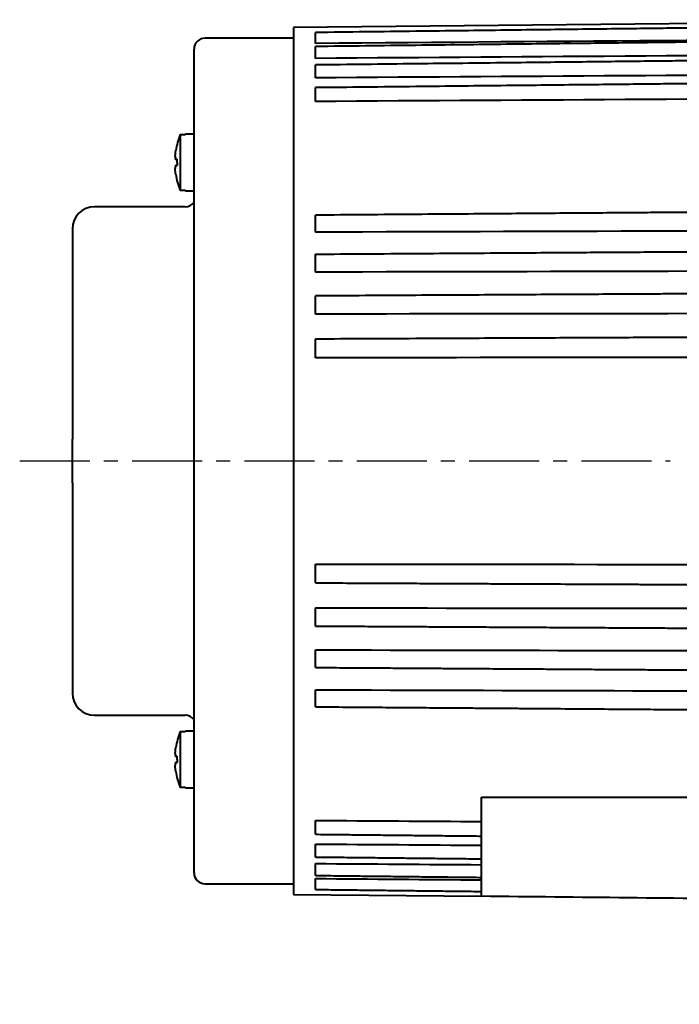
# Model space of a CAD drawing. Header units: inches. Extents: x -753 to 5070, y -3075 to 1581.
# Tile 55 of 178: x 1870 to 1929, y 895 to 984. Entities that reach past the tile are written whole.
import ezdxf

# ---------------------------------------------------------------- set-up
doc = ezdxf.new("R2010")
doc.units = ezdxf.units.IN
doc.header["$LTSCALE"] = 10
doc.header["$MEASUREMENT"] = 0
doc.linetypes.add('CENTER', pattern=[10.16, 6.35, -1.27, 1.27, -1.27])
doc.layers.add('3中心线层', color=1, linetype='CENTER')
doc.layers.add('7标注层', color=4, linetype='Continuous')
doc.layers.add('图层2', color=4, linetype='Continuous', lineweight=40)
doc.styles.add('PC_TEXTSTYLE', font='isocp.shx', dxfattribs={"width": 0.8, "bigfont": 'HZFS.SHX'})
doc.styles.add('TH_GBDIM', font='romans.shx', dxfattribs={"width": 0.8, "bigfont": 'gbcbig.shx'})
doc.dimstyles.new('角度标注', dxfattribs={"dimtxt": 3.5, "dimasz": 3, "dimexe": 2, "dimexo": 0, "dimgap": 1, "dimtad": 1, "dimtih": 1, "dimtoh": 1, "dimdsep": 46, "dimtxsty": 'PC_TEXTSTYLE', "dimsah": 1, "dimcen": 0.09, "dimclrd": 4, "dimclrt": 3, "dimadec": 0, "dimazin": 0, "dimtfac": 0.7, "dimtmove": 0, "dimatfit": 0, "dimfxl": 1, "dimtzin": 0, "dimarcsym": 0})

# ---------------------------------------------------------------- blocks, each defined once
blk = doc.blocks.new('*D182')
at = {"layer": '7标注层', "color": 0, "lineweight": -2, "transparency": 16777216}
blk.add_line((2009.921, 901.993), (2002.831, 894.581), dxfattribs=at)
at = {"layer": '7标注层', "color": 4, "lineweight": -2, "transparency": 16777216}
for start, end in [(182.52422, 199.74816), (206.61655, 223.75238)]:
    blk.add_arc((2051.283, 945.241), 68.101, start, end, dxfattribs=at)
at = {"layer": '7标注层', "color": 4, "transparency": 16777216}
for points in [[(1982.748, 942.231), (1983.748, 942.253), (1983.182, 945.241)], [(2002.445, 898.5), (2001.738, 897.793), (2004.213, 896.026)]]:
    blk.add_solid(points, dxfattribs=at)
at = {"layer": 'Defpoints', "color": 0, "transparency": 16777216}
for p in [(1877.607, 945.241), (2051.283, 945.241), (2104.037, 945.241), (1985.635, 927.128), (2009.921, 901.993)]:
    blk.add_point(p, dxfattribs=at)
at = {"layer": '7标注层', "color": 3, "transparency": 16777216, "insert": (1988.66, 918.481), "char_height": 5.5, "attachment_point": 5, "style": 'TH_GBDIM'}
blk.add_mtext('45°', dxfattribs=at)

msp = doc.modelspace()

# ---------------------------------------------------------------- linework, layer by layer
at = {"layer": '3中心线层', "ltscale": 0.1}
msp.add_line((1869.514, 943.726), (1928.342, 943.726), dxfattribs=at)
at = {"layer": '图层2', "color": 0}
for p, q in [((1963.282, 983.643), (1894.283, 982.926)), ((1894.283, 982.926), (1894.283, 904.526)), ((1894.283, 981.976), (1886.283, 981.976)), ((1885.283, 906.476), (1885.283, 980.976)), ((1884.033, 973.256), (1884.508, 973.256)), ((1884.033, 973.256), (1884.033, 968.196)), ((1884.508, 973.276), (1884.508, 973.256)), ((1885.283, 973.276), (1884.508, 973.276)), ((1884.508, 968.196), (1884.033, 968.196)), ((1884.508, 968.176), (1884.508, 968.196)), ((1884.508, 968.176), (1885.283, 968.176)), ((1884.483, 966.726), (1876.283, 966.726)), ((1874.283, 964.726), (1874.283, 945.704)), ((1874.283, 941.749), (1874.283, 922.726)), ((1876.283, 920.726), (1877.783, 920.726)), ((1876.283, 920.726), (1880.783, 920.726)), ((1880.783, 920.726), (1884.483, 920.726)), ((1884.033, 919.256), (1884.508, 919.256)), ((1884.033, 919.256), (1884.033, 914.196)), ((1885.283, 919.276), (1884.508, 919.276)), ((1884.508, 919.276), (1884.508, 919.256)), ((1884.508, 914.196), (1884.033, 914.196)), ((1884.508, 914.176), (1884.508, 914.196)), ((1884.508, 914.176), (1885.283, 914.176)), ((1911.283, 906.206), (1911.283, 913.332)), ((1911.283, 913.332), (1956.017, 913.332)), ((1886.283, 905.476), (1894.283, 905.476)), ((1894.283, 904.526), (1911.283, 904.35))]:
    msp.add_line(p, q, dxfattribs=at)
for centre, radius, start, end in [((1886.283, 980.976), 1, 90, 180), ((1890.283, 970.726), 6.742, 157.96126, 170.79176), ((1890.283, 970.726), 6.742, 189.18112, 202.03874), ((1876.283, 964.726), 2, 90, 180), ((1884.483, 967.726), 1, 270, 323.12953), ((1876.283, 922.726), 2, 180, 270), ((1884.483, 919.726), 1, 36.87047, 90), ((1890.283, 916.726), 6.742, 157.96126, 170.79176), ((1890.283, 916.726), 6.742, 189.18112, 202.03874), ((1886.283, 906.476), 1, 180, 270)]:
    msp.add_arc(centre, radius, start, end, dxfattribs=at)
for centre in [(1888.444, 970.726), (1888.444, 916.726)]:
    msp.add_ellipse(centre, major_axis=(0, -6.112), ratio=0.766866, start_param=4.71119, end_param=4.758433, dxfattribs=at)
for points, degree, knots in [([(1963.282, 983.281), (1962.549, 983.273), (1960.85, 983.252), (1958.286, 983.222), (1955.692, 983.191), (1953.4, 983.164), (1951.421, 983.14), (1949.732, 983.12), (1948.242, 983.103), (1946.84, 983.086), (1944.804, 983.062), (1942.148, 983.03), (1938.964, 982.993), (1936.438, 982.963), (1934.573, 982.941), (1933.255, 982.925), (1931.832, 982.908), (1930.174, 982.888), (1928.193, 982.865), (1925.888, 982.837), (1923.259, 982.806), (1920.305, 982.771), (1917.026, 982.732), (1913.424, 982.69), (1909.496, 982.643), (1905.244, 982.592), (1900.804, 982.54), (1897.781, 982.504), (1896.283, 982.486)], 3, [0, 0, 0, 0, 0.032831, 0.076077, 0.114802, 0.149004, 0.178684, 0.203433, 0.224597, 0.245408, 0.266219, 0.315769, 0.364345, 0.408785, 0.428842, 0.44786, 0.467828, 0.492546, 0.522106, 0.55651, 0.595757, 0.639846, 0.688779, 0.742555, 0.801174, 0.864635, 0.93294, 1, 1, 1, 1]), ([(1896.283, 981.498), (1896.283, 981.549), (1896.283, 981.602), (1896.283, 981.668), (1896.283, 981.681), (1896.283, 981.707), (1896.283, 981.72), (1896.283, 981.759), (1896.283, 981.811), (1896.283, 981.861), (1896.283, 981.898), (1896.283, 981.911), (1896.283, 981.935), (1896.283, 981.947), (1896.283, 982.008), (1896.283, 982.054), (1896.283, 982.119), (1896.283, 982.14), (1896.283, 982.171), (1896.283, 982.181), (1896.283, 982.201), (1896.283, 982.21), (1896.283, 982.258), (1896.283, 982.292), (1896.283, 982.338), (1896.283, 982.352), (1896.283, 982.372), (1896.283, 982.378), (1896.283, 982.391), (1896.283, 982.397), (1896.283, 982.425), (1896.283, 982.443), (1896.283, 982.463), (1896.283, 982.469), (1896.283, 982.475), (1896.283, 982.477), (1896.283, 982.481), (1896.283, 982.482), (1896.283, 982.485), (1896.283, 982.486), (1896.283, 982.486)], 3, [0, 0, 0, 0, 0.105795, 0.105795, 0.132244, 0.132244, 0.158692, 0.158692, 0.21159, 0.264487, 0.264487, 0.290936, 0.290936, 0.317385, 0.317385, 0.42318, 0.42318, 0.476077, 0.476077, 0.502526, 0.502526, 0.528975, 0.528975, 0.63477, 0.63477, 0.687667, 0.687667, 0.714116, 0.714116, 0.740565, 0.740565, 0.84636, 0.84636, 0.899257, 0.899257, 0.925706, 0.925706, 0.952154, 0.952154, 1, 1, 1, 1]), ([(1963.282, 981.99), (1962.549, 981.982), (1960.85, 981.962), (1958.286, 981.933), (1955.692, 981.903), (1953.4, 981.876), (1951.421, 981.853), (1949.732, 981.834), (1948.242, 981.817), (1946.84, 981.801), (1944.804, 981.777), (1942.148, 981.746), (1938.964, 981.71), (1936.438, 981.681), (1934.573, 981.659), (1933.255, 981.644), (1931.832, 981.628), (1930.174, 981.608), (1928.193, 981.586), (1925.888, 981.559), (1923.259, 981.529), (1920.305, 981.495), (1917.026, 981.457), (1913.424, 981.415), (1909.496, 981.37), (1905.244, 981.321), (1900.804, 981.27), (1897.781, 981.235), (1896.283, 981.218)], 3, [0, 0, 0, 0, 0.032831, 0.076078, 0.114802, 0.149005, 0.178685, 0.203433, 0.224597, 0.245408, 0.266219, 0.315769, 0.364346, 0.408786, 0.428843, 0.447861, 0.467829, 0.492546, 0.522107, 0.556511, 0.595757, 0.639847, 0.68878, 0.742556, 0.801175, 0.864637, 0.932942, 1, 1, 1, 1]), ([(1896.283, 980.139), (1896.283, 980.19), (1896.283, 980.241), (1896.283, 980.307), (1896.283, 980.321), (1896.283, 980.347), (1896.283, 980.36), (1896.283, 980.399), (1896.283, 980.452), (1896.283, 980.503), (1896.283, 980.542), (1896.283, 980.554), (1896.283, 980.58), (1896.283, 980.593), (1896.283, 980.656), (1896.283, 980.704), (1896.283, 980.773), (1896.283, 980.796), (1896.283, 980.829), (1896.283, 980.84), (1896.283, 980.861), (1896.283, 980.872), (1896.283, 980.924), (1896.283, 980.962), (1896.283, 981.014), (1896.283, 981.03), (1896.283, 981.054), (1896.283, 981.061), (1896.283, 981.076), (1896.283, 981.083), (1896.283, 981.117), (1896.283, 981.141), (1896.283, 981.169), (1896.283, 981.177), (1896.283, 981.188), (1896.283, 981.191), (1896.283, 981.197), (1896.283, 981.2), (1896.283, 981.212), (1896.283, 981.217), (1896.283, 981.218), (1896.283, 981.218), (1896.283, 981.218)], 3, [0, 0, 0, 0, 0.09961, 0.09961, 0.124512, 0.124512, 0.149415, 0.149415, 0.199219, 0.249024, 0.249024, 0.273927, 0.273927, 0.298829, 0.298829, 0.398439, 0.398439, 0.448244, 0.448244, 0.473146, 0.473146, 0.498049, 0.498049, 0.597658, 0.597658, 0.647463, 0.647463, 0.672366, 0.672366, 0.697268, 0.697268, 0.796878, 0.796878, 0.846683, 0.846683, 0.871585, 0.871585, 0.896488, 0.896488, 0.996097, 0.996097, 1, 1, 1, 1]), ([(1955.983, 980.21), (1955.852, 980.208), (1954.958, 980.198), (1953.4, 980.181), (1951.421, 980.159), (1949.732, 980.14), (1948.242, 980.124), (1946.84, 980.108), (1944.804, 980.086), (1942.148, 980.056), (1938.964, 980.021), (1936.438, 979.993), (1934.573, 979.972), (1933.255, 979.958), (1931.832, 979.942), (1930.174, 979.924), (1928.193, 979.902), (1925.888, 979.876), (1923.259, 979.847), (1920.305, 979.814), (1917.026, 979.778), (1913.423, 979.738), (1909.496, 979.694), (1905.244, 979.647), (1900.804, 979.598), (1897.781, 979.564), (1896.283, 979.548)], 3, [0.0547232, 0.0547232, 0.0547232, 0.0547232, 0.0609383, 0.097222, 0.1287083, 0.1549625, 0.1774149, 0.1994923, 0.2215696, 0.2741347, 0.3256673, 0.3728116, 0.394089, 0.4142644, 0.435447, 0.4616686, 0.4930281, 0.5295253, 0.5711602, 0.6179329, 0.6698434, 0.7268916, 0.7890775, 0.8564012, 0.9288627, 1, 1, 1, 1]), ([(1896.283, 978.381), (1896.283, 978.43), (1896.283, 978.481), (1896.283, 978.546), (1896.283, 978.56), (1896.283, 978.586), (1896.283, 978.599), (1896.283, 978.638), (1896.283, 978.69), (1896.283, 978.742), (1896.283, 978.782), (1896.283, 978.795), (1896.283, 978.821), (1896.283, 978.834), (1896.283, 978.898), (1896.283, 978.949), (1896.283, 979.021), (1896.283, 979.045), (1896.283, 979.08), (1896.283, 979.092), (1896.283, 979.115), (1896.283, 979.126), (1896.283, 979.182), (1896.283, 979.224), (1896.283, 979.282), (1896.283, 979.3), (1896.283, 979.327), (1896.283, 979.336), (1896.283, 979.353), (1896.283, 979.361), (1896.283, 979.401), (1896.283, 979.428), (1896.283, 979.464), (1896.283, 979.475), (1896.283, 979.49), (1896.283, 979.494), (1896.283, 979.503), (1896.283, 979.507), (1896.283, 979.526), (1896.283, 979.536), (1896.283, 979.544), (1896.283, 979.545), (1896.283, 979.547), (1896.283, 979.547), (1896.283, 979.548), (1896.283, 979.548), (1896.283, 979.548)], 3, [0, 0, 0, 0, 0.094181, 0.094181, 0.117727, 0.117727, 0.141272, 0.141272, 0.188363, 0.235453, 0.235453, 0.258999, 0.258999, 0.282544, 0.282544, 0.376725, 0.376725, 0.423816, 0.423816, 0.447361, 0.447361, 0.470907, 0.470907, 0.565088, 0.565088, 0.612179, 0.612179, 0.635724, 0.635724, 0.659269, 0.659269, 0.753451, 0.753451, 0.800541, 0.800541, 0.824087, 0.824087, 0.847632, 0.847632, 0.941814, 0.941814, 0.965359, 0.965359, 0.988904, 0.988904, 1, 1, 1, 1]), ([(1955.983, 978.125), (1955.852, 978.123), (1954.958, 978.114), (1953.4, 978.097), (1951.421, 978.077), (1949.732, 978.059), (1948.242, 978.043), (1946.84, 978.028), (1944.804, 978.007), (1942.148, 977.979), (1938.964, 977.945), (1936.438, 977.919), (1934.573, 977.899), (1933.255, 977.885), (1931.832, 977.87), (1930.174, 977.852), (1928.193, 977.832), (1925.888, 977.807), (1923.259, 977.78), (1920.305, 977.748), (1917.026, 977.714), (1913.423, 977.676), (1909.496, 977.634), (1905.244, 977.59), (1900.804, 977.543), (1897.781, 977.511), (1896.283, 977.495)], 3, [0.047851, 0.047851, 0.047851, 0.047851, 0.0541114, 0.0906588, 0.122374, 0.1488191, 0.1714347, 0.1936725, 0.2159104, 0.2688576, 0.3207648, 0.3682518, 0.3896839, 0.410006, 0.4313426, 0.4577549, 0.4893424, 0.5261049, 0.5680425, 0.6151552, 0.6674431, 0.724906, 0.787544, 0.8553571, 0.9283453, 1, 1, 1, 1]), ([(1896.283, 976.244), (1896.283, 976.291), (1896.283, 976.34), (1896.283, 976.404), (1896.283, 976.417), (1896.283, 976.442), (1896.283, 976.455), (1896.283, 976.494), (1896.283, 976.546), (1896.283, 976.598), (1896.283, 976.638), (1896.283, 976.651), (1896.283, 976.677), (1896.283, 976.69), (1896.283, 976.756), (1896.283, 976.807), (1896.283, 976.883), (1896.283, 976.908), (1896.283, 976.944), (1896.283, 976.957), (1896.283, 976.981), (1896.283, 976.993), (1896.283, 977.052), (1896.283, 977.097), (1896.283, 977.16), (1896.283, 977.18), (1896.283, 977.21), (1896.283, 977.22), (1896.283, 977.239), (1896.283, 977.248), (1896.283, 977.293), (1896.283, 977.325), (1896.283, 977.368), (1896.283, 977.381), (1896.283, 977.4), (1896.283, 977.406), (1896.283, 977.417), (1896.283, 977.422), (1896.283, 977.448), (1896.283, 977.463), (1896.283, 977.477), (1896.283, 977.48), (1896.283, 977.485), (1896.283, 977.486), (1896.283, 977.491), (1896.283, 977.494), (1896.283, 977.495), (1896.283, 977.495), (1896.283, 977.495)], 3, [0, 0, 0, 0, 0.089254, 0.089254, 0.111568, 0.111568, 0.133881, 0.133881, 0.178508, 0.223135, 0.223135, 0.245449, 0.245449, 0.267762, 0.267762, 0.357016, 0.357016, 0.401643, 0.401643, 0.423957, 0.423957, 0.44627, 0.44627, 0.535524, 0.535524, 0.580151, 0.580151, 0.602465, 0.602465, 0.624778, 0.624778, 0.714032, 0.714032, 0.758659, 0.758659, 0.780973, 0.780973, 0.803287, 0.803287, 0.892541, 0.892541, 0.914854, 0.914854, 0.937168, 0.937168, 0.981795, 0.981795, 1, 1, 1, 1]), ([(1883.646, 970.974), (1883.63, 971.033), (1883.616, 971.092), (1883.596, 971.207), (1883.589, 971.264), (1883.585, 971.319)], 3, [0, 0, 0, 0, 0.5, 0.5, 1, 1, 1, 1]), ([(1883.585, 970.139), (1883.589, 970.195), (1883.596, 970.252), (1883.618, 970.366), (1883.631, 970.424), (1883.648, 970.483)], 3, [0, 0, 0, 0, 0.5, 0.5, 1, 1, 1, 1]), ([(1883.627, 969.651), (1883.616, 969.731), (1883.607, 969.812), (1883.593, 969.975), (1883.588, 970.057), (1883.585, 970.139)], 3, [0, 0, 0, 0, 0.5, 0.5, 1, 1, 1, 1]), ([(1964.283, 966.472), (1963.216, 966.464), (1961.184, 966.449), (1958.286, 966.427), (1955.691, 966.408), (1953.4, 966.391), (1951.421, 966.376), (1949.732, 966.363), (1948.242, 966.352), (1946.84, 966.342), (1944.804, 966.326), (1942.148, 966.306), (1938.964, 966.283), (1936.438, 966.264), (1934.573, 966.25), (1933.254, 966.24), (1931.832, 966.229), (1930.174, 966.217), (1928.193, 966.202), (1925.888, 966.185), (1923.259, 966.165), (1920.305, 966.143), (1917.026, 966.118), (1913.423, 966.091), (1909.496, 966.062), (1905.244, 966.03), (1900.804, 965.997), (1897.781, 965.974), (1896.283, 965.963)], 3, [0, 0, 0, 0, 0.047066, 0.089677, 0.127832, 0.161532, 0.190775, 0.215159, 0.236012, 0.256517, 0.277022, 0.325843, 0.373705, 0.417491, 0.437253, 0.455991, 0.475665, 0.500019, 0.529145, 0.563043, 0.601712, 0.645153, 0.693366, 0.746351, 0.804107, 0.866636, 0.933936, 1, 1, 1, 1]), ([(1896.283, 964.423), (1896.283, 964.457), (1896.283, 964.494), (1896.283, 964.545), (1896.283, 964.556), (1896.283, 964.577), (1896.283, 964.588), (1896.283, 964.62), (1896.283, 964.665), (1896.283, 964.712), (1896.283, 964.748), (1896.283, 964.76), (1896.283, 964.785), (1896.283, 964.797), (1896.283, 964.86), (1896.283, 964.911), (1896.283, 964.988), (1896.283, 965.014), (1896.283, 965.054), (1896.283, 965.067), (1896.283, 965.093), (1896.283, 965.106), (1896.283, 965.172), (1896.283, 965.224), (1896.283, 965.301), (1896.283, 965.326), (1896.283, 965.364), (1896.283, 965.376), (1896.283, 965.401), (1896.283, 965.413), (1896.283, 965.474), (1896.283, 965.52), (1896.283, 965.586), (1896.283, 965.607), (1896.283, 965.639), (1896.283, 965.649), (1896.283, 965.669), (1896.283, 965.679), (1896.283, 965.726), (1896.283, 965.761), (1896.283, 965.8), (1896.283, 965.807), (1896.283, 965.822), (1896.283, 965.829), (1896.283, 965.85), (1896.283, 965.862), (1896.283, 965.897), (1896.283, 965.916), (1896.283, 965.933), (1896.283, 965.937), (1896.283, 965.943), (1896.283, 965.946), (1896.283, 965.953), (1896.283, 965.956), (1896.283, 965.962), (1896.283, 965.963), (1896.283, 965.963)], 3, [0, 0, 0, 0, 0.073767, 0.073767, 0.092208, 0.092208, 0.11065, 0.11065, 0.147533, 0.184417, 0.184417, 0.202858, 0.202858, 0.2213, 0.2213, 0.295067, 0.295067, 0.33195, 0.33195, 0.350392, 0.350392, 0.368834, 0.368834, 0.4426, 0.4426, 0.479484, 0.479484, 0.497925, 0.497925, 0.516367, 0.516367, 0.590134, 0.590134, 0.627017, 0.627017, 0.645459, 0.645459, 0.6639, 0.6639, 0.737667, 0.737667, 0.756109, 0.756109, 0.77455, 0.77455, 0.811434, 0.811434, 0.8852, 0.8852, 0.903642, 0.903642, 0.922084, 0.922084, 0.958967, 0.958967, 1, 1, 1, 1]), ([(1964.283, 962.853), (1963.216, 962.846), (1961.184, 962.833), (1958.286, 962.814), (1955.691, 962.797), (1953.4, 962.782), (1951.42, 962.769), (1949.732, 962.758), (1948.242, 962.748), (1946.84, 962.739), (1944.804, 962.725), (1942.147, 962.708), (1938.963, 962.687), (1936.438, 962.67), (1934.573, 962.658), (1933.254, 962.65), (1931.832, 962.64), (1930.174, 962.629), (1928.193, 962.616), (1925.888, 962.601), (1923.258, 962.584), (1920.304, 962.565), (1917.026, 962.543), (1913.423, 962.52), (1909.496, 962.494), (1905.244, 962.466), (1900.804, 962.437), (1897.781, 962.417), (1896.283, 962.407)], 3, [0, 0, 0, 0, 0.047067, 0.089678, 0.127833, 0.161532, 0.190776, 0.21516, 0.236013, 0.256518, 0.277023, 0.325844, 0.373706, 0.417493, 0.437254, 0.455993, 0.475667, 0.500021, 0.529147, 0.563044, 0.601714, 0.645155, 0.693368, 0.746353, 0.80411, 0.866638, 0.933939, 1, 1, 1, 1]), ([(1896.283, 960.811), (1896.283, 960.841), (1896.283, 960.875), (1896.283, 960.921), (1896.283, 960.931), (1896.283, 960.95), (1896.283, 960.96), (1896.283, 960.99), (1896.283, 961.032), (1896.283, 961.076), (1896.283, 961.11), (1896.283, 961.122), (1896.283, 961.145), (1896.283, 961.157), (1896.283, 961.217), (1896.283, 961.267), (1896.283, 961.342), (1896.283, 961.368), (1896.283, 961.407), (1896.283, 961.42), (1896.283, 961.446), (1896.283, 961.46), (1896.283, 961.525), (1896.283, 961.578), (1896.283, 961.655), (1896.283, 961.681), (1896.283, 961.72), (1896.283, 961.733), (1896.283, 961.759), (1896.283, 961.771), (1896.283, 961.834), (1896.283, 961.883), (1896.283, 961.953), (1896.283, 961.976), (1896.283, 962.009), (1896.283, 962.02), (1896.283, 962.042), (1896.283, 962.053), (1896.283, 962.105), (1896.283, 962.143), (1896.283, 962.187), (1896.283, 962.196), (1896.283, 962.213), (1896.283, 962.221), (1896.283, 962.245), (1896.283, 962.26), (1896.283, 962.302), (1896.283, 962.326), (1896.283, 962.35), (1896.283, 962.355), (1896.283, 962.363), (1896.283, 962.367), (1896.283, 962.379), (1896.283, 962.385), (1896.283, 962.401), (1896.283, 962.406), (1896.283, 962.408), (1896.283, 962.408), (1896.283, 962.407)], 3, [0, 0, 0, 0, 0.0703, 0.0703, 0.087875, 0.087875, 0.10545, 0.10545, 0.1406, 0.17575, 0.17575, 0.193325, 0.193325, 0.2109, 0.2109, 0.2812, 0.2812, 0.31635, 0.31635, 0.333925, 0.333925, 0.3515, 0.3515, 0.4218, 0.4218, 0.45695, 0.45695, 0.474525, 0.474525, 0.4921, 0.4921, 0.5624, 0.5624, 0.59755, 0.59755, 0.615125, 0.615125, 0.6327, 0.6327, 0.703, 0.703, 0.720575, 0.720575, 0.73815, 0.73815, 0.7733, 0.7733, 0.8436, 0.8436, 0.861175, 0.861175, 0.87875, 0.87875, 0.9139, 0.9139, 0.9842, 0.9842, 1, 1, 1, 1]), ([(1964.283, 959.035), (1963.216, 959.029), (1961.184, 959.018), (1958.286, 959.002), (1955.691, 958.987), (1953.4, 958.975), (1951.42, 958.964), (1949.732, 958.954), (1948.242, 958.946), (1946.84, 958.938), (1944.804, 958.927), (1942.147, 958.912), (1938.963, 958.894), (1936.438, 958.88), (1934.573, 958.87), (1933.254, 958.863), (1931.832, 958.855), (1930.174, 958.846), (1928.193, 958.835), (1925.888, 958.822), (1923.258, 958.807), (1920.304, 958.791), (1917.026, 958.773), (1913.423, 958.752), (1909.496, 958.731), (1905.244, 958.707), (1900.803, 958.682), (1897.781, 958.666), (1896.283, 958.657)], 3, [0, 0, 0, 0, 0.047067, 0.089678, 0.127833, 0.161532, 0.190776, 0.21516, 0.236013, 0.256518, 0.277023, 0.325844, 0.373706, 0.417493, 0.437255, 0.455993, 0.475667, 0.500021, 0.529147, 0.563045, 0.601714, 0.645156, 0.693369, 0.746354, 0.804111, 0.866639, 0.933939, 1, 1, 1, 1]), ([(1896.283, 957.013), (1896.283, 957.038), (1896.283, 957.067), (1896.283, 957.109), (1896.283, 957.117), (1896.283, 957.135), (1896.283, 957.143), (1896.283, 957.171), (1896.283, 957.209), (1896.283, 957.25), (1896.283, 957.282), (1896.283, 957.293), (1896.283, 957.315), (1896.283, 957.326), (1896.283, 957.383), (1896.283, 957.43), (1896.283, 957.504), (1896.283, 957.529), (1896.283, 957.567), (1896.283, 957.58), (1896.283, 957.605), (1896.283, 957.618), (1896.283, 957.683), (1896.283, 957.735), (1896.283, 957.814), (1896.283, 957.84), (1896.283, 957.879), (1896.283, 957.892), (1896.283, 957.919), (1896.283, 957.932), (1896.283, 957.996), (1896.283, 958.046), (1896.283, 958.12), (1896.283, 958.144), (1896.283, 958.179), (1896.283, 958.191), (1896.283, 958.214), (1896.283, 958.226), (1896.283, 958.282), (1896.283, 958.324), (1896.283, 958.373), (1896.283, 958.382), (1896.283, 958.401), (1896.283, 958.411), (1896.283, 958.438), (1896.283, 958.455), (1896.283, 958.503), (1896.283, 958.532), (1896.283, 958.562), (1896.283, 958.568), (1896.283, 958.58), (1896.283, 958.585), (1896.283, 958.6), (1896.283, 958.609), (1896.283, 958.633), (1896.283, 958.644), (1896.283, 958.654), (1896.283, 958.656), (1896.283, 958.657), (1896.283, 958.657), (1896.283, 958.657)], 3, [0, 0, 0, 0, 0.067899, 0.067899, 0.084874, 0.084874, 0.101849, 0.101849, 0.135799, 0.169748, 0.169748, 0.186723, 0.186723, 0.203698, 0.203698, 0.271597, 0.271597, 0.305547, 0.305547, 0.322522, 0.322522, 0.339497, 0.339497, 0.407396, 0.407396, 0.441345, 0.441345, 0.45832, 0.45832, 0.475295, 0.475295, 0.543194, 0.543194, 0.577144, 0.577144, 0.594119, 0.594119, 0.611094, 0.611094, 0.678993, 0.678993, 0.695968, 0.695968, 0.712943, 0.712943, 0.746892, 0.746892, 0.814792, 0.814792, 0.831766, 0.831766, 0.848741, 0.848741, 0.882691, 0.882691, 0.95059, 0.95059, 0.98454, 0.98454, 1, 1, 1, 1]), ([(1964.283, 955.059), (1963.216, 955.054), (1961.184, 955.045), (1958.286, 955.032), (1955.691, 955.02), (1953.4, 955.01), (1951.42, 955.001), (1949.732, 954.994), (1948.242, 954.987), (1946.84, 954.98), (1944.804, 954.971), (1942.147, 954.959), (1938.963, 954.945), (1936.438, 954.933), (1934.573, 954.925), (1933.254, 954.919), (1931.832, 954.913), (1930.173, 954.905), (1928.193, 954.896), (1925.888, 954.886), (1923.258, 954.874), (1920.304, 954.86), (1917.026, 954.846), (1913.423, 954.829), (1909.495, 954.812), (1905.244, 954.792), (1900.803, 954.772), (1897.781, 954.759), (1896.283, 954.752)], 3, [0, 0, 0, 0, 0.047067, 0.089678, 0.127833, 0.161533, 0.190776, 0.215161, 0.236014, 0.256519, 0.277024, 0.325845, 0.373707, 0.417494, 0.437256, 0.455994, 0.475668, 0.500022, 0.529148, 0.563045, 0.601715, 0.645156, 0.693369, 0.746354, 0.804111, 0.86664, 0.93394, 1, 1, 1, 1]), ([(1896.283, 953.069), (1896.283, 953.089), (1896.283, 953.114), (1896.283, 953.149), (1896.283, 953.157), (1896.283, 953.172), (1896.283, 953.18), (1896.283, 953.204), (1896.283, 953.238), (1896.283, 953.276), (1896.283, 953.305), (1896.283, 953.315), (1896.283, 953.336), (1896.283, 953.346), (1896.283, 953.399), (1896.283, 953.444), (1896.283, 953.514), (1896.283, 953.538), (1896.283, 953.575), (1896.283, 953.587), (1896.283, 953.612), (1896.283, 953.625), (1896.283, 953.688), (1896.283, 953.74), (1896.283, 953.818), (1896.283, 953.844), (1896.283, 953.883), (1896.283, 953.897), (1896.283, 953.923), (1896.283, 953.936), (1896.283, 954.002), (1896.283, 954.053), (1896.283, 954.129), (1896.283, 954.154), (1896.283, 954.191), (1896.283, 954.204), (1896.283, 954.228), (1896.283, 954.24), (1896.283, 954.299), (1896.283, 954.344), (1896.283, 954.398), (1896.283, 954.408), (1896.283, 954.429), (1896.283, 954.439), (1896.283, 954.469), (1896.283, 954.488), (1896.283, 954.543), (1896.283, 954.576), (1896.283, 954.612), (1896.283, 954.619), (1896.283, 954.633), (1896.283, 954.64), (1896.283, 954.659), (1896.283, 954.67), (1896.283, 954.701), (1896.283, 954.718), (1896.283, 954.736), (1896.283, 954.741), (1896.283, 954.748), (1896.283, 954.75), (1896.283, 954.753), (1896.283, 954.753), (1896.283, 954.752)], 3, [0, 0, 0, 0, 0.064317, 0.064317, 0.080396, 0.080396, 0.096475, 0.096475, 0.128634, 0.160792, 0.160792, 0.176871, 0.176871, 0.192951, 0.192951, 0.257267, 0.257267, 0.289426, 0.289426, 0.305505, 0.305505, 0.321584, 0.321584, 0.385901, 0.385901, 0.418059, 0.418059, 0.434139, 0.434139, 0.450218, 0.450218, 0.514535, 0.514535, 0.546693, 0.546693, 0.562772, 0.562772, 0.578852, 0.578852, 0.643168, 0.643168, 0.659248, 0.659248, 0.675327, 0.675327, 0.707485, 0.707485, 0.771802, 0.771802, 0.787881, 0.787881, 0.80396, 0.80396, 0.836119, 0.836119, 0.900436, 0.900436, 0.932594, 0.932594, 0.964753, 0.964753, 1, 1, 1, 1]), ([(1874.283, 941.749), (1874.283, 941.914), (1874.283, 942.077), (1874.283, 942.405), (1874.283, 942.568), (1874.283, 942.895), (1874.283, 943.059), (1874.283, 943.306), (1874.283, 943.388), (1874.283, 943.553), (1874.283, 943.635), (1874.283, 943.801), (1874.283, 943.884), (1874.283, 944.05), (1874.283, 944.134), (1874.283, 944.383), (1874.283, 944.548), (1874.283, 944.878), (1874.283, 945.043), (1874.283, 945.373), (1874.283, 945.538), (1874.283, 945.704)], 3, [0, 0, 0, 0, 0.125, 0.125, 0.25, 0.25, 0.375, 0.375, 0.4375, 0.4375, 0.5, 0.5, 0.5625, 0.5625, 0.625, 0.625, 0.75, 0.75, 0.875, 0.875, 1, 1, 1, 1]), ([(1896.283, 932.701), (1896.283, 932.702), (1896.283, 932.703), (1896.283, 932.705), (1896.283, 932.707), (1896.283, 932.712), (1896.283, 932.722), (1896.283, 932.736), (1896.283, 932.748), (1896.283, 932.753), (1896.283, 932.762), (1896.283, 932.767), (1896.283, 932.794), (1896.283, 932.819), (1896.283, 932.862), (1896.283, 932.878), (1896.283, 932.903), (1896.283, 932.911), (1896.283, 932.929), (1896.283, 932.938), (1896.283, 932.983), (1896.283, 933.023), (1896.283, 933.087), (1896.283, 933.109), (1896.283, 933.143), (1896.283, 933.154), (1896.283, 933.178), (1896.283, 933.189), (1896.283, 933.249), (1896.283, 933.298), (1896.283, 933.374), (1896.283, 933.399), (1896.283, 933.438), (1896.283, 933.452), (1896.283, 933.478), (1896.283, 933.491), (1896.283, 933.556), (1896.283, 933.608), (1896.283, 933.674), (1896.283, 933.687), (1896.283, 933.713), (1896.283, 933.726), (1896.283, 933.765), (1896.283, 933.79), (1896.283, 933.866), (1896.283, 933.915), (1896.283, 933.974), (1896.283, 933.985), (1896.283, 934.009), (1896.283, 934.02), (1896.283, 934.054), (1896.283, 934.075), (1896.283, 934.138), (1896.283, 934.178), (1896.283, 934.232), (1896.283, 934.249), (1896.283, 934.281), (1896.283, 934.297), (1896.283, 934.339), (1896.283, 934.363), (1896.283, 934.384)], 3, [0, 0, 0, 0, 0.015978, 0.015978, 0.032656, 0.032656, 0.066013, 0.09937, 0.09937, 0.116048, 0.116048, 0.132726, 0.132726, 0.19944, 0.19944, 0.232796, 0.232796, 0.249475, 0.249475, 0.266153, 0.266153, 0.332866, 0.332866, 0.366223, 0.366223, 0.382901, 0.382901, 0.39958, 0.39958, 0.466293, 0.466293, 0.49965, 0.49965, 0.516328, 0.516328, 0.533006, 0.533006, 0.59972, 0.59972, 0.616398, 0.616398, 0.633076, 0.633076, 0.666433, 0.666433, 0.733147, 0.733147, 0.749825, 0.749825, 0.766503, 0.766503, 0.79986, 0.79986, 0.866573, 0.866573, 0.89993, 0.89993, 0.933287, 0.933287, 1, 1, 1, 1]), ([(1896.283, 932.701), (1897.214, 932.697), (1899.11, 932.688), (1901.871, 932.676), (1904.466, 932.664), (1906.758, 932.654), (1908.737, 932.645), (1910.425, 932.637), (1911.915, 932.63), (1913.318, 932.624), (1915.354, 932.615), (1918.01, 932.603), (1921.194, 932.588), (1923.719, 932.577), (1925.584, 932.569), (1926.903, 932.563), (1928.326, 932.556), (1929.984, 932.549), (1931.964, 932.54), (1934.27, 932.529), (1936.899, 932.518), (1939.853, 932.504), (1943.132, 932.489), (1946.644, 932.474), (1949.064, 932.463), (1950.283, 932.457), (1950.289, 932.457), (1950.295, 932.457), (1950.301, 932.457), (1954.962, 932.436), (1959.622, 932.415), (1964.283, 932.394)], 3, [0, 0, 0, 0, 0.051697, 0.105355, 0.153402, 0.195839, 0.232664, 0.26337, 0.28963, 0.315451, 0.341272, 0.402751, 0.463022, 0.518161, 0.543046, 0.566643, 0.591418, 0.622086, 0.658763, 0.701449, 0.750144, 0.804848, 0.865562, 0.932284, 1, 1, 1, 1.000338, 1.000338, 1.000338, 1.259261, 1.259261, 1.259261, 1.259261]), ([(1896.283, 930.44), (1914.283, 930.42), (1932.283, 930.398), (1950.283, 930.374), (1950.464, 930.374), (1950.644, 930.374), (1950.825, 930.374), (1955.311, 930.368), (1959.797, 930.362), (1964.283, 930.356)], 3, [0, 0, 0, 0, 1, 1, 1, 1.010032, 1.010032, 1.010032, 1.25926, 1.25926, 1.25926, 1.25926]), ([(1896.283, 928.796), (1896.283, 928.796), (1896.283, 928.796), (1896.283, 928.797), (1896.283, 928.801), (1896.283, 928.81), (1896.283, 928.819), (1896.283, 928.822), (1896.283, 928.828), (1896.283, 928.832), (1896.283, 928.852), (1896.283, 928.872), (1896.283, 928.909), (1896.283, 928.922), (1896.283, 928.943), (1896.283, 928.951), (1896.283, 928.966), (1896.283, 928.974), (1896.283, 929.015), (1896.283, 929.05), (1896.283, 929.109), (1896.283, 929.129), (1896.283, 929.161), (1896.283, 929.172), (1896.283, 929.194), (1896.283, 929.205), (1896.283, 929.261), (1896.283, 929.308), (1896.283, 929.381), (1896.283, 929.406), (1896.283, 929.444), (1896.283, 929.457), (1896.283, 929.483), (1896.283, 929.496), (1896.283, 929.56), (1896.283, 929.612), (1896.283, 929.678), (1896.283, 929.691), (1896.283, 929.717), (1896.283, 929.73), (1896.283, 929.77), (1896.283, 929.796), (1896.283, 929.873), (1896.283, 929.924), (1896.283, 929.986), (1896.283, 929.998), (1896.283, 930.022), (1896.283, 930.034), (1896.283, 930.07), (1896.283, 930.093), (1896.283, 930.161), (1896.283, 930.203), (1896.283, 930.263), (1896.283, 930.282), (1896.283, 930.319), (1896.283, 930.336), (1896.283, 930.385), (1896.283, 930.414), (1896.283, 930.44)], 3, [0, 0, 0, 0, 0.010897, 0.010897, 0.045004, 0.079111, 0.079111, 0.096165, 0.096165, 0.113218, 0.113218, 0.181432, 0.181432, 0.215539, 0.215539, 0.232593, 0.232593, 0.249646, 0.249646, 0.31786, 0.31786, 0.351967, 0.351967, 0.369021, 0.369021, 0.386074, 0.386074, 0.454288, 0.454288, 0.488395, 0.488395, 0.505449, 0.505449, 0.522502, 0.522502, 0.590716, 0.590716, 0.60777, 0.60777, 0.624823, 0.624823, 0.65893, 0.65893, 0.727144, 0.727144, 0.744198, 0.744198, 0.761251, 0.761251, 0.795358, 0.795358, 0.863572, 0.863572, 0.897679, 0.897679, 0.931786, 0.931786, 1, 1, 1, 1]), ([(1896.283, 928.796), (1897.121, 928.791), (1898.804, 928.782), (1901.232, 928.768), (1903.467, 928.756), (1905.4, 928.745), (1907.036, 928.736), (1908.45, 928.728), (1909.741, 928.721), (1911.469, 928.711), (1913.642, 928.699), (1916.185, 928.685), (1918.203, 928.674), (1919.693, 928.666), (1920.746, 928.66), (1921.882, 928.653), (1923.207, 928.646), (1924.789, 928.637), (1926.631, 928.627), (1928.871, 928.615), (1931.541, 928.6), (1934.672, 928.582), (1938.156, 928.563), (1941.993, 928.542), (1946.074, 928.519), (1948.877, 928.503), (1950.283, 928.496), (1950.283, 928.496), (1950.284, 928.496), (1950.284, 928.496), (1954.951, 928.47), (1959.617, 928.444), (1964.283, 928.418)], 3, [0, 0, 0, 0, 0.046538, 0.093508, 0.134894, 0.170698, 0.200917, 0.225782, 0.249222, 0.272662, 0.321775, 0.369923, 0.41397, 0.43385, 0.452701, 0.472492, 0.496991, 0.526291, 0.560391, 0.599292, 0.650743, 0.708727, 0.773245, 0.844297, 0.921883, 1, 1, 1, 1.000026, 1.000026, 1.000026, 1.259261, 1.259261, 1.259261, 1.259261]), ([(1896.283, 926.641), (1914.283, 926.605), (1932.283, 926.567), (1950.283, 926.528), (1950.455, 926.527), (1950.628, 926.527), (1950.8, 926.527), (1955.294, 926.517), (1959.789, 926.507), (1964.283, 926.497)], 3, [0, 0, 0, 0, 1, 1, 1, 1.009574, 1.009574, 1.009574, 1.25926, 1.25926, 1.25926, 1.25926]), ([(1896.283, 925.045), (1896.283, 925.045), (1896.283, 925.045), (1896.283, 925.048), (1896.283, 925.052), (1896.283, 925.054), (1896.283, 925.058), (1896.283, 925.06), (1896.283, 925.073), (1896.283, 925.088), (1896.283, 925.117), (1896.283, 925.128), (1896.283, 925.146), (1896.283, 925.152), (1896.283, 925.165), (1896.283, 925.172), (1896.283, 925.207), (1896.283, 925.239), (1896.283, 925.292), (1896.283, 925.31), (1896.283, 925.339), (1896.283, 925.349), (1896.283, 925.369), (1896.283, 925.38), (1896.283, 925.432), (1896.283, 925.476), (1896.283, 925.546), (1896.283, 925.57), (1896.283, 925.607), (1896.283, 925.619), (1896.283, 925.644), (1896.283, 925.657), (1896.283, 925.72), (1896.283, 925.771), (1896.283, 925.836), (1896.283, 925.849), (1896.283, 925.875), (1896.283, 925.888), (1896.283, 925.928), (1896.283, 925.954), (1896.283, 926.033), (1896.283, 926.084), (1896.283, 926.148), (1896.283, 926.161), (1896.283, 926.186), (1896.283, 926.199), (1896.283, 926.236), (1896.283, 926.26), (1896.283, 926.332), (1896.283, 926.377), (1896.283, 926.442), (1896.283, 926.463), (1896.283, 926.503), (1896.283, 926.523), (1896.283, 926.578), (1896.283, 926.611), (1896.283, 926.641)], 3, [0, 0, 0, 0, 0.015886, 0.051033, 0.051033, 0.068607, 0.068607, 0.08618, 0.08618, 0.156474, 0.156474, 0.191621, 0.191621, 0.209194, 0.209194, 0.226768, 0.226768, 0.297062, 0.297062, 0.332209, 0.332209, 0.349782, 0.349782, 0.367356, 0.367356, 0.437649, 0.437649, 0.472796, 0.472796, 0.49037, 0.49037, 0.507943, 0.507943, 0.578237, 0.578237, 0.59581, 0.59581, 0.613384, 0.613384, 0.648531, 0.648531, 0.718825, 0.718825, 0.736398, 0.736398, 0.753972, 0.753972, 0.789119, 0.789119, 0.859412, 0.859412, 0.894559, 0.894559, 0.929706, 0.929706, 1, 1, 1, 1]), ([(1896.283, 925.045), (1897.121, 925.04), (1898.804, 925.029), (1901.232, 925.013), (1903.467, 924.998), (1905.4, 924.986), (1907.036, 924.975), (1908.45, 924.966), (1909.741, 924.957), (1911.469, 924.946), (1913.642, 924.932), (1916.185, 924.915), (1918.203, 924.902), (1919.693, 924.892), (1920.746, 924.885), (1921.883, 924.878), (1923.207, 924.869), (1924.789, 924.859), (1926.631, 924.847), (1928.871, 924.832), (1931.541, 924.814), (1934.672, 924.794), (1938.156, 924.771), (1941.993, 924.746), (1946.074, 924.719), (1948.877, 924.701), (1950.283, 924.692), (1950.283, 924.692), (1950.283, 924.692), (1950.283, 924.692), (1954.95, 924.661), (1959.616, 924.631), (1964.283, 924.6)], 3, [0, 0, 0, 0, 0.046541, 0.09351, 0.134897, 0.1707, 0.200919, 0.225784, 0.249224, 0.272664, 0.321776, 0.369924, 0.413972, 0.433852, 0.452702, 0.472493, 0.496993, 0.526292, 0.560392, 0.599292, 0.650743, 0.708728, 0.773246, 0.844297, 0.921883, 1, 1, 1, 1, 1, 1, 1.259264, 1.259264, 1.259264, 1.259264]), ([(1896.283, 921.49), (1896.283, 921.49), (1896.283, 921.49), (1896.283, 921.49), (1896.283, 921.49), (1896.283, 921.492), (1896.283, 921.493), (1896.283, 921.499), (1896.283, 921.509), (1896.283, 921.53), (1896.283, 921.538), (1896.283, 921.552), (1896.283, 921.557), (1896.283, 921.568), (1896.283, 921.573), (1896.283, 921.602), (1896.283, 921.629), (1896.283, 921.676), (1896.283, 921.692), (1896.283, 921.719), (1896.283, 921.728), (1896.283, 921.746), (1896.283, 921.755), (1896.283, 921.803), (1896.283, 921.844), (1896.283, 921.91), (1896.283, 921.933), (1896.283, 921.968), (1896.283, 921.98), (1896.283, 922.004), (1896.283, 922.016), (1896.283, 922.076), (1896.283, 922.126), (1896.283, 922.19), (1896.283, 922.203), (1896.283, 922.229), (1896.283, 922.242), (1896.283, 922.281), (1896.283, 922.307), (1896.283, 922.386), (1896.283, 922.438), (1896.283, 922.503), (1896.283, 922.516), (1896.283, 922.542), (1896.283, 922.555), (1896.283, 922.594), (1896.283, 922.619), (1896.283, 922.693), (1896.283, 922.741), (1896.283, 922.81), (1896.283, 922.833), (1896.283, 922.877), (1896.283, 922.898), (1896.283, 922.958), (1896.283, 922.996), (1896.283, 923.03)], 3, [0, 0, 0, 0, 0.002917, 0.002917, 0.021382, 0.021382, 0.039846, 0.039846, 0.113704, 0.113704, 0.150633, 0.150633, 0.169098, 0.169098, 0.187562, 0.187562, 0.26142, 0.26142, 0.298349, 0.298349, 0.316814, 0.316814, 0.335278, 0.335278, 0.409136, 0.409136, 0.446065, 0.446065, 0.46453, 0.46453, 0.482994, 0.482994, 0.556852, 0.556852, 0.575317, 0.575317, 0.593781, 0.593781, 0.63071, 0.63071, 0.704568, 0.704568, 0.723033, 0.723033, 0.741497, 0.741497, 0.778426, 0.778426, 0.852284, 0.852284, 0.889213, 0.889213, 0.926142, 0.926142, 1, 1, 1, 1]), ([(1896.283, 923.03), (1914.283, 922.978), (1932.283, 922.925), (1950.283, 922.869), (1950.445, 922.869), (1950.607, 922.868), (1950.77, 922.868), (1955.274, 922.854), (1959.779, 922.84), (1964.283, 922.826)], 3, [0, 0, 0, 0, 1, 1, 1, 1.009012, 1.009012, 1.009012, 1.25926, 1.25926, 1.25926, 1.25926]), ([(1896.283, 921.49), (1897.214, 921.483), (1899.11, 921.469), (1901.872, 921.448), (1904.466, 921.429), (1906.758, 921.411), (1908.737, 921.397), (1910.425, 921.384), (1911.916, 921.373), (1913.318, 921.362), (1915.354, 921.347), (1918.01, 921.327), (1921.194, 921.303), (1923.719, 921.284), (1925.585, 921.27), (1926.903, 921.261), (1928.326, 921.25), (1929.984, 921.237), (1931.965, 921.223), (1934.27, 921.205), (1936.899, 921.186), (1939.853, 921.164), (1943.132, 921.139), (1946.735, 921.112), (1950.662, 921.083), (1953.792, 921.059), (1955.613, 921.045), (1956.017, 921.042), (1956.017, 921.042), (1956.017, 921.042), (1956.017, 921.042), (1957.083, 921.034), (1958.15, 921.026), (1959.217, 921.018)], 3, [0, 0, 0, 0, 0.045771, 0.093272, 0.135806, 0.173373, 0.205973, 0.233155, 0.256402, 0.27926, 0.302118, 0.356542, 0.409897, 0.458709, 0.480739, 0.501628, 0.52356, 0.550709, 0.583177, 0.620965, 0.664073, 0.712499, 0.766246, 0.825311, 0.889697, 0.959401, 0.97925, 0.97925, 0.97925, 0.97925, 0.97925, 0.97925, 1.03171, 1.03171, 1.03171, 1.03171]), ([(1883.646, 916.974), (1883.63, 917.033), (1883.616, 917.092), (1883.596, 917.207), (1883.589, 917.264), (1883.585, 917.319)], 3, [0, 0, 0, 0, 0.5, 0.5, 1, 1, 1, 1]), ([(1883.585, 916.139), (1883.589, 916.195), (1883.596, 916.252), (1883.618, 916.366), (1883.631, 916.424), (1883.648, 916.483)], 3, [0, 0, 0, 0, 0.5, 0.5, 1, 1, 1, 1]), ([(1883.627, 915.651), (1883.616, 915.731), (1883.607, 915.812), (1883.593, 915.975), (1883.588, 916.057), (1883.585, 916.139)], 3, [0, 0, 0, 0, 0.5, 0.5, 1, 1, 1, 1]), ([(1896.283, 909.958), (1896.283, 909.958), (1896.283, 909.958), (1896.283, 909.959), (1896.283, 909.96), (1896.283, 909.962), (1896.283, 909.963), (1896.283, 909.968), (1896.283, 909.973), (1896.283, 909.989), (1896.283, 910.005), (1896.283, 910.036), (1896.283, 910.047), (1896.283, 910.071), (1896.283, 910.085), (1896.283, 910.127), (1896.283, 910.16), (1896.283, 910.205), (1896.283, 910.214), (1896.283, 910.233), (1896.283, 910.262), (1896.283, 910.292), (1896.283, 910.334), (1896.283, 910.356), (1896.283, 910.401), (1896.283, 910.424), (1896.283, 910.495), (1896.283, 910.544), (1896.283, 910.62), (1896.283, 910.645), (1896.283, 910.684), (1896.283, 910.697), (1896.283, 910.723), (1896.283, 910.736), (1896.283, 910.802), (1896.283, 910.854), (1896.283, 910.932), (1896.283, 910.958), (1896.283, 911.01), (1896.283, 911.036), (1896.283, 911.112), (1896.283, 911.161), (1896.283, 911.209)], 3, [0, 0, 0, 0, 0.017484, 0.017484, 0.039814, 0.039814, 0.062144, 0.062144, 0.106804, 0.106804, 0.196123, 0.196123, 0.240783, 0.240783, 0.285443, 0.285443, 0.374763, 0.374763, 0.397093, 0.397093, 0.419423, 0.464082, 0.464082, 0.508742, 0.508742, 0.553402, 0.553402, 0.642722, 0.642722, 0.687381, 0.687381, 0.709711, 0.709711, 0.732041, 0.732041, 0.821361, 0.821361, 0.866021, 0.866021, 0.91068, 0.91068, 1, 1, 1, 1]), ([(1896.283, 907.905), (1896.283, 907.905), (1896.283, 907.905), (1896.283, 907.906), (1896.283, 907.908), (1896.283, 907.916), (1896.283, 907.927), (1896.283, 907.949), (1896.283, 907.958), (1896.283, 907.978), (1896.283, 907.989), (1896.283, 908.024), (1896.283, 908.052), (1896.283, 908.092), (1896.283, 908.1), (1896.283, 908.117), (1896.283, 908.143), (1896.283, 908.171), (1896.283, 908.209), (1896.283, 908.229), (1896.283, 908.271), (1896.283, 908.293), (1896.283, 908.36), (1896.283, 908.407), (1896.283, 908.479), (1896.283, 908.504), (1896.283, 908.542), (1896.283, 908.555), (1896.283, 908.58), (1896.283, 908.593), (1896.283, 908.658), (1896.283, 908.71), (1896.283, 908.788), (1896.283, 908.814), (1896.283, 908.867), (1896.283, 908.893), (1896.283, 908.971), (1896.283, 909.022), (1896.283, 909.072)], 3, [0, 0, 0, 0, 0.011648, 0.011648, 0.058713, 0.058713, 0.152842, 0.152842, 0.199906, 0.199906, 0.24697, 0.24697, 0.341099, 0.341099, 0.364631, 0.364631, 0.388163, 0.435228, 0.435228, 0.482292, 0.482292, 0.529356, 0.529356, 0.623485, 0.623485, 0.670549, 0.670549, 0.694082, 0.694082, 0.717614, 0.717614, 0.811743, 0.811743, 0.858807, 0.858807, 0.905871, 0.905871, 1, 1, 1, 1]), ([(1896.283, 906.235), (1896.283, 906.235), (1896.283, 906.235), (1896.283, 906.236), (1896.283, 906.241), (1896.283, 906.255), (1896.283, 906.261), (1896.283, 906.276), (1896.283, 906.284), (1896.283, 906.312), (1896.283, 906.335), (1896.283, 906.369), (1896.283, 906.377), (1896.283, 906.391), (1896.283, 906.414), (1896.283, 906.439), (1896.283, 906.473), (1896.283, 906.491), (1896.283, 906.53), (1896.283, 906.55), (1896.283, 906.612), (1896.283, 906.656), (1896.283, 906.725), (1896.283, 906.749), (1896.283, 906.785), (1896.283, 906.798), (1896.283, 906.822), (1896.283, 906.835), (1896.283, 906.898), (1896.283, 906.949), (1896.283, 907.027), (1896.283, 907.053), (1896.283, 907.105), (1896.283, 907.132), (1896.283, 907.211), (1896.283, 907.263), (1896.283, 907.314)], 3, [0, 0, 0, 0, 0.003584, 0.003584, 0.103226, 0.103226, 0.153047, 0.153047, 0.202868, 0.202868, 0.302509, 0.302509, 0.32742, 0.32742, 0.35233, 0.402151, 0.402151, 0.451971, 0.451971, 0.501792, 0.501792, 0.601434, 0.601434, 0.651255, 0.651255, 0.676165, 0.676165, 0.701075, 0.701075, 0.800717, 0.800717, 0.850538, 0.850538, 0.900358, 0.900358, 1, 1, 1, 1]), ([(1896.283, 904.967), (1896.283, 904.967), (1896.283, 904.968), (1896.283, 904.972), (1896.283, 904.975), (1896.283, 904.984), (1896.283, 904.99), (1896.283, 905.01), (1896.283, 905.028), (1896.283, 905.056), (1896.283, 905.062), (1896.283, 905.074), (1896.283, 905.094), (1896.283, 905.115), (1896.283, 905.145), (1896.283, 905.161), (1896.283, 905.196), (1896.283, 905.214), (1896.283, 905.271), (1896.283, 905.312), (1896.283, 905.377), (1896.283, 905.399), (1896.283, 905.434), (1896.283, 905.445), (1896.283, 905.469), (1896.283, 905.481), (1896.283, 905.541), (1896.283, 905.591), (1896.283, 905.667), (1896.283, 905.693), (1896.283, 905.745), (1896.283, 905.772), (1896.283, 905.851), (1896.283, 905.903), (1896.283, 905.955)], 3, [0, 0, 0, 0, 0.047417, 0.047417, 0.100338, 0.100338, 0.15326, 0.15326, 0.259102, 0.259102, 0.285563, 0.285563, 0.312024, 0.364945, 0.364945, 0.417866, 0.417866, 0.470787, 0.470787, 0.57663, 0.57663, 0.629551, 0.629551, 0.656012, 0.656012, 0.682472, 0.682472, 0.788315, 0.788315, 0.841236, 0.841236, 0.894157, 0.894157, 1, 1, 1, 1]), ([(1911.283, 904.35), (1911.283, 904.403), (1911.283, 904.597), (1911.283, 904.884), (1911.283, 905.216), (1911.283, 905.558), (1911.283, 905.872), (1911.283, 906.124), (1911.283, 906.206)], 2, [0, 0, 0, 0.124516, 0.27043, 0.416344, 0.562258, 0.708172, 0.854086, 1, 1, 1]), ([(1959.217, 903.852), (1949.939, 903.948), (1943.861, 904.011), (1928.95, 904.166), (1920.116, 904.258), (1911.283, 904.35)], 3, [0.0275296, 0.0275296, 0.0275296, 0.0275296, 0.4239113, 0.4239113, 1, 1, 1, 1])]:
    msp.add_open_spline(points, degree=degree, knots=knots, dxfattribs=at)
for points, degree in [([(1963.282, 982.015), (1940.949, 981.841), (1918.616, 981.669), (1896.283, 981.498)], 3), ([(1955.983, 980.571), (1936.083, 980.426), (1916.183, 980.282), (1896.283, 980.139)], 3), ([(1955.983, 978.781), (1936.083, 978.646), (1916.183, 978.513), (1896.283, 978.381)], 3), ([(1955.983, 976.606), (1936.083, 976.484), (1916.183, 976.363), (1896.283, 976.244)], 3), ([(1883.585, 971.319), (1883.592, 971.483), (1883.606, 971.645), (1883.627, 971.805)], 3), ([(1883.759, 971.014), (1883.715, 971.003), (1883.677, 970.989), (1883.646, 970.974)], 3), ([(1883.758, 970.966), (1883.646, 970.974)], 1), ([(1883.758, 970.959), (1883.65, 970.97)], 1), ([(1883.757, 970.734), (1883.756, 970.827), (1883.757, 970.921), (1883.759, 971.014)], 3), ([(1883.761, 970.494), (1883.648, 970.483)], 1), ([(1883.648, 970.483), (1883.68, 970.468), (1883.718, 970.456), (1883.762, 970.445)], 3), ([(1964.283, 964.627), (1941.616, 964.556), (1918.95, 964.488), (1896.283, 964.423)], 3), ([(1964.283, 960.956), (1941.616, 960.905), (1918.95, 960.857), (1896.283, 960.811)], 3), ([(1964.283, 957.097), (1941.616, 957.066), (1918.95, 957.038), (1896.283, 957.013)], 3), ([(1964.283, 953.091), (1941.616, 953.081), (1918.95, 953.073), (1896.283, 953.069)], 3), ([(1896.283, 934.384), (1918.95, 934.38), (1941.616, 934.372), (1964.283, 934.362)], 3), ([(1883.585, 917.319), (1883.592, 917.483), (1883.606, 917.645), (1883.627, 917.805)], 3), ([(1883.759, 917.014), (1883.715, 917.003), (1883.677, 916.989), (1883.646, 916.974)], 3), ([(1883.758, 916.966), (1883.646, 916.974)], 1), ([(1883.761, 916.494), (1883.648, 916.483)], 1), ([(1883.648, 916.483), (1883.68, 916.468), (1883.718, 916.456), (1883.762, 916.445)], 3), ([(1883.758, 916.959), (1883.65, 916.97)], 1), ([(1883.757, 916.734), (1883.756, 916.827), (1883.757, 916.921), (1883.759, 917.014)], 3), ([(1896.283, 911.209), (1901.283, 911.179), (1906.283, 911.149), (1911.283, 911.119)], 3), ([(1896.283, 909.958), (1911.283, 909.8)], 1), ([(1896.283, 909.072), (1901.283, 909.039), (1906.283, 909.005), (1911.283, 908.972)], 3), ([(1896.283, 907.905), (1911.283, 907.739)], 1), ([(1896.283, 907.314), (1901.283, 907.278), (1906.283, 907.242), (1911.283, 907.206)], 3), ([(1896.283, 906.235), (1911.283, 906.062)], 1), ([(1896.283, 905.955), (1901.283, 905.917), (1906.283, 905.879), (1911.283, 905.84)], 3), ([(1896.283, 904.967), (1911.283, 904.789)], 1)]:
    msp.add_open_spline(points, degree=degree, dxfattribs=at)

# ---------------------------------------------------------------- dimensions: what is measured, and where the dimension line sits
at = {"layer": '7标注层'}
dim = msp.add_angular_dim_2l(base=(1985.635, 927.128), line1=((1877.607, 945.241), (2104.037, 945.241)), line2=((2009.921, 901.993), (2051.283, 945.241)), text='45°', dimstyle='角度标注', override={"dimtxt": 5.5, "dimasz": 3, "dimgap": 1, "dimtad": 1, "dimjust": 0, "dimdec": 2, "dimlfac": 1, "dimtxsty": 'TH_GBDIM', "dimse1": 0, "dimse2": 0, "dimsd1": 0, "dimsd2": 0, "dimadec": 2}, dxfattribs=at)
dim.commit()
dim.dimension.update_dxf_attribs({"geometry": '*D182', "text_midpoint": (1988.66, 918.481)})

doc.saveas('drawing.dxf')
